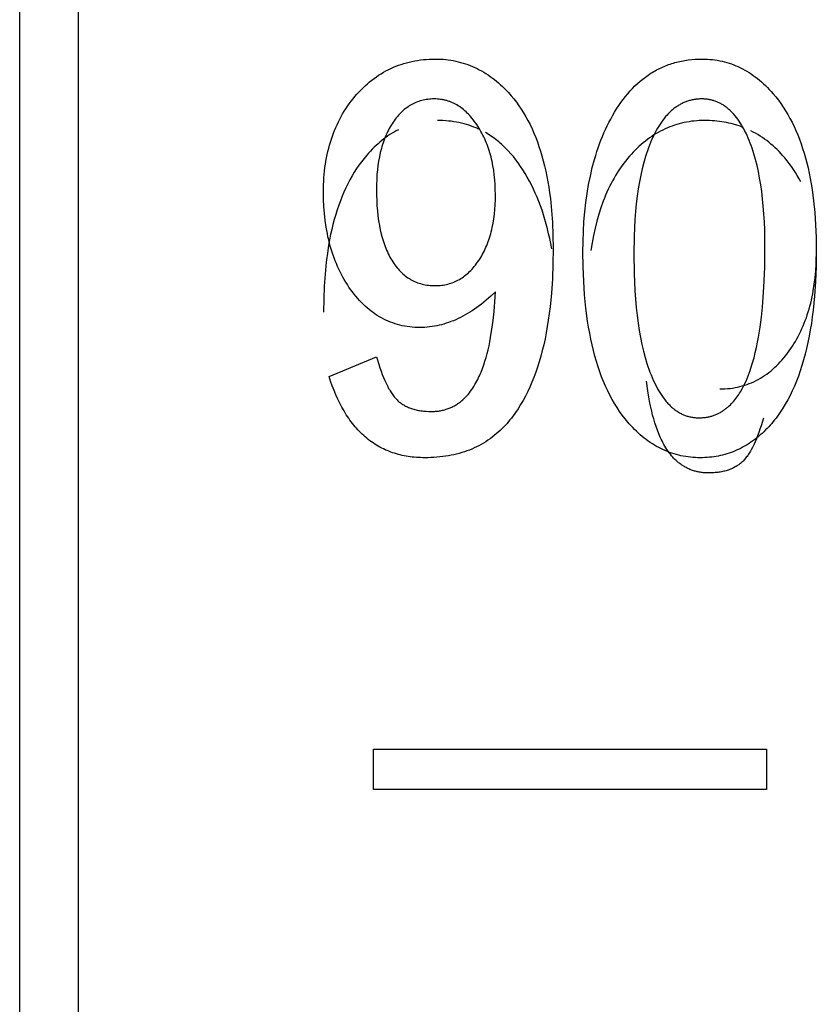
# Model space of a CAD drawing. Header units: millimetres. Extents: x -2637 to -1637, y 678 to 1678.
# Tile 230 of 256: x -2124.02 to -2119.96, y 1427.46 to 1432.47. Entities that reach past the tile are written whole.
import ezdxf

# ---------------------------------------------------------------- set-up
doc = ezdxf.new("R2010")
doc.units = ezdxf.units.MM
doc.layers.add('Make2D$B.SHOW mini', color=7, linetype='Continuous', true_color=0x000000)

msp = doc.modelspace()

# ---------------------------------------------------------------- linework, layer by layer
at = {"layer": 'Make2D$B.SHOW mini', "color": 18, "lineweight": -3, "true_color": 0x000000}
for points in [[(-2124.0173, 1410.5463), (-2124.0173, 1461.1519)], [(-2123.7173, 1401.1564), (-2123.7173, 1461.0548)], [(-2122.311, 1432.082), (-2122.301, 1432.0936), (-2122.2907, 1432.1049), (-2122.2803, 1432.1159), (-2122.2696, 1432.1264), (-2122.2589, 1432.1366), (-2122.2479, 1432.1465), (-2122.2368, 1432.156), (-2122.2254, 1432.1651), (-2122.214, 1432.1738), (-2122.2023, 1432.1822), (-2122.1905, 1432.1902), (-2122.1785, 1432.1978), (-2122.1663, 1432.2051), (-2122.1539, 1432.212), (-2122.1414, 1432.2185), (-2122.1287, 1432.2247), (-2122.1158, 1432.2305), (-2122.1028, 1432.2359), (-2122.0896, 1432.241), (-2122.0762, 1432.2456), (-2122.0627, 1432.25), (-2122.0489, 1432.2539), (-2122.035, 1432.2575), (-2122.021, 1432.2606), (-2122.0067, 1432.2635), (-2121.9924, 1432.2659), (-2121.9778, 1432.268), (-2121.9631, 1432.2697), (-2121.9481, 1432.271), (-2121.9331, 1432.2719), (-2121.9178, 1432.2725), (-2121.9024, 1432.2727)], [(-2121.9024, 1432.2727), (-2121.889, 1432.2725), (-2121.8757, 1432.272), (-2121.8626, 1432.2712), (-2121.8495, 1432.27), (-2121.8365, 1432.2685), (-2121.8237, 1432.2666), (-2121.811, 1432.2645), (-2121.7984, 1432.2619), (-2121.7859, 1432.2591), (-2121.7735, 1432.2559), (-2121.7612, 1432.2524), (-2121.749, 1432.2485), (-2121.737, 1432.2444), (-2121.7251, 1432.2398), (-2121.7132, 1432.235), (-2121.7015, 1432.2298), (-2121.6899, 1432.2243), (-2121.6785, 1432.2184), (-2121.6671, 1432.2123), (-2121.6559, 1432.2058), (-2121.6447, 1432.1989), (-2121.6337, 1432.1917), (-2121.6228, 1432.1842), (-2121.6121, 1432.1764), (-2121.6014, 1432.1682), (-2121.5909, 1432.1597), (-2121.5804, 1432.1509), (-2121.5701, 1432.1418), (-2121.56, 1432.1323), (-2121.5499, 1432.1225), (-2121.5399, 1432.1123), (-2121.5301, 1432.1018)], [(-2121.0005, 1431.9842), (-2120.9902, 1432.0019), (-2120.9797, 1432.0191), (-2120.9689, 1432.0357), (-2120.9579, 1432.0517), (-2120.9466, 1432.0672), (-2120.935, 1432.0821), (-2120.9232, 1432.0964), (-2120.9112, 1432.1102), (-2120.8988, 1432.1235), (-2120.8862, 1432.1362), (-2120.8734, 1432.1483), (-2120.8603, 1432.1598), (-2120.8469, 1432.1708), (-2120.8402, 1432.1761), (-2120.8333, 1432.1812), (-2120.8264, 1432.1862), (-2120.8194, 1432.1911), (-2120.8124, 1432.1958), (-2120.8053, 1432.2004), (-2120.7981, 1432.2048), (-2120.7909, 1432.2091), (-2120.7836, 1432.2133), (-2120.7762, 1432.2173), (-2120.7688, 1432.2212), (-2120.7613, 1432.2249), (-2120.7537, 1432.2285), (-2120.7461, 1432.232), (-2120.7384, 1432.2353), (-2120.7306, 1432.2385), (-2120.7228, 1432.2415), (-2120.7149, 1432.2444), (-2120.7069, 1432.2472), (-2120.6989, 1432.2498), (-2120.6908, 1432.2523), (-2120.6826, 1432.2546), (-2120.6744, 1432.2568), (-2120.6661, 1432.2588), (-2120.6577, 1432.2607), (-2120.6493, 1432.2625), (-2120.6322, 1432.2656), (-2120.6149, 1432.2682), (-2120.5973, 1432.2701), (-2120.5795, 1432.2715), (-2120.5613, 1432.2724), (-2120.5429, 1432.2727)], [(-2120.5429, 1432.2727), (-2120.53, 1432.2725), (-2120.5172, 1432.272), (-2120.5046, 1432.2711), (-2120.492, 1432.2699), (-2120.4796, 1432.2684), (-2120.4672, 1432.2665), (-2120.455, 1432.2642), (-2120.4429, 1432.2617), (-2120.4308, 1432.2587), (-2120.4189, 1432.2554), (-2120.4071, 1432.2518), (-2120.3954, 1432.2479), (-2120.3838, 1432.2435), (-2120.3723, 1432.2389), (-2120.361, 1432.2339), (-2120.3497, 1432.2285), (-2120.3385, 1432.2228), (-2120.3274, 1432.2168), (-2120.3165, 1432.2104), (-2120.3056, 1432.2037), (-2120.2949, 1432.1966), (-2120.2842, 1432.1892), (-2120.2737, 1432.1814), (-2120.2632, 1432.1733), (-2120.2528, 1432.1648), (-2120.2426, 1432.156), (-2120.2324, 1432.1469), (-2120.2224, 1432.1373), (-2120.2124, 1432.1275), (-2120.2026, 1432.1173), (-2120.1928, 1432.1068), (-2120.1832, 1432.0959)], [(-2122.4712, 1431.5963), (-2122.4705, 1431.6327), (-2122.4698, 1431.6506), (-2122.4687, 1431.6683), (-2122.4673, 1431.6858), (-2122.4656, 1431.7031), (-2122.4636, 1431.7202), (-2122.4612, 1431.7371), (-2122.4586, 1431.7538), (-2122.4556, 1431.7703), (-2122.4524, 1431.7866), (-2122.4488, 1431.8027), (-2122.4449, 1431.8186), (-2122.4407, 1431.8342), (-2122.4362, 1431.8497), (-2122.4313, 1431.865), (-2122.4262, 1431.8801), (-2122.4207, 1431.895), (-2122.415, 1431.9097), (-2122.4089, 1431.9242), (-2122.4025, 1431.9384), (-2122.3957, 1431.9525), (-2122.3887, 1431.9664), (-2122.3813, 1431.9801), (-2122.3737, 1431.9935), (-2122.3657, 1432.0068), (-2122.3574, 1432.0198), (-2122.3487, 1432.0327), (-2122.3398, 1432.0453), (-2122.3305, 1432.0577), (-2122.3209, 1432.07), (-2122.311, 1432.082)], [(-2121.5301, 1432.1018), (-2121.5161, 1432.0861), (-2121.5026, 1432.0697), (-2121.4894, 1432.0528), (-2121.4768, 1432.0352), (-2121.4646, 1432.0171), (-2121.4528, 1431.9984), (-2121.4414, 1431.9792), (-2121.4306, 1431.9593), (-2121.4201, 1431.9389), (-2121.4101, 1431.9179), (-2121.4006, 1431.8963), (-2121.3914, 1431.8741), (-2121.3828, 1431.8514), (-2121.3746, 1431.828), (-2121.3668, 1431.8041), (-2121.3595, 1431.7796), (-2121.3526, 1431.7546), (-2121.3461, 1431.7289), (-2121.3401, 1431.7027), (-2121.3346, 1431.6759), (-2121.3295, 1431.6485), (-2121.3248, 1431.6205), (-2121.3206, 1431.592), (-2121.3168, 1431.5629), (-2121.3106, 1431.5029), (-2121.3061, 1431.4406), (-2121.3035, 1431.3761), (-2121.3026, 1431.3092)], [(-2120.1832, 1432.0959), (-2120.1697, 1432.0797), (-2120.1565, 1432.063), (-2120.1439, 1432.0458), (-2120.1316, 1432.0279), (-2120.1198, 1432.0095), (-2120.1084, 1431.9906), (-2120.0975, 1431.971), (-2120.087, 1431.9509), (-2120.0769, 1431.9302), (-2120.0672, 1431.909), (-2120.058, 1431.8872), (-2120.0492, 1431.8648), (-2120.0408, 1431.8419), (-2120.0329, 1431.8183), (-2120.0253, 1431.7943), (-2120.0183, 1431.7696), (-2120.0116, 1431.7444), (-2120.0054, 1431.7186), (-2119.9996, 1431.6922), (-2119.9942, 1431.6653), (-2119.9893, 1431.6378), (-2119.9848, 1431.6098), (-2119.9771, 1431.5519), (-2119.9711, 1431.4919), (-2119.9668, 1431.4295), (-2119.9642, 1431.3649), (-2119.9634, 1431.298)], [(-2121.9079, 1432.0697), (-2121.9162, 1432.0696), (-2121.9244, 1432.0692), (-2121.9325, 1432.0686), (-2121.9405, 1432.0677), (-2121.9484, 1432.0666), (-2121.9561, 1432.0653), (-2121.9638, 1432.0637), (-2121.9714, 1432.0618), (-2121.9788, 1432.0597), (-2121.9862, 1432.0574), (-2121.9934, 1432.0548), (-2122.0005, 1432.052), (-2122.0076, 1432.0489), (-2122.0145, 1432.0456), (-2122.0213, 1432.042), (-2122.028, 1432.0382), (-2122.0346, 1432.0341), (-2122.0412, 1432.0298), (-2122.0476, 1432.0253), (-2122.0539, 1432.0205), (-2122.0601, 1432.0154), (-2122.0662, 1432.0101), (-2122.0722, 1432.0046), (-2122.0781, 1431.9988), (-2122.0839, 1431.9928), (-2122.0896, 1431.9865), (-2122.0952, 1431.98), (-2122.1007, 1431.9732), (-2122.1061, 1431.9662), (-2122.1115, 1431.9589), (-2122.1167, 1431.9514), (-2122.1218, 1431.9437)], [(-2121.6858, 1431.9311), (-2121.6914, 1431.9396), (-2121.6971, 1431.9478), (-2121.7029, 1431.9558), (-2121.7088, 1431.9636), (-2121.7147, 1431.971), (-2121.7207, 1431.9782), (-2121.7269, 1431.9851), (-2121.733, 1431.9917), (-2121.7393, 1431.9981), (-2121.7457, 1432.0042), (-2121.7521, 1432.01), (-2121.7587, 1432.0155), (-2121.7653, 1432.0208), (-2121.772, 1432.0258), (-2121.7788, 1432.0306), (-2121.7856, 1432.035), (-2121.7926, 1432.0392), (-2121.7997, 1432.0432), (-2121.8032, 1432.045), (-2121.8068, 1432.0468), (-2121.8104, 1432.0485), (-2121.814, 1432.0502), (-2121.8177, 1432.0518), (-2121.8213, 1432.0533), (-2121.825, 1432.0548), (-2121.8287, 1432.0561), (-2121.8325, 1432.0575), (-2121.8362, 1432.0587), (-2121.84, 1432.0599), (-2121.8438, 1432.061), (-2121.8477, 1432.0621), (-2121.8515, 1432.063), (-2121.8554, 1432.064), (-2121.8593, 1432.0648), (-2121.8632, 1432.0656), (-2121.8671, 1432.0663), (-2121.8711, 1432.0669), (-2121.8751, 1432.0675), (-2121.8831, 1432.0685), (-2121.8913, 1432.0691), (-2121.8995, 1432.0695), (-2121.9079, 1432.0697)], [(-2120.5456, 1432.0697), (-2120.5508, 1432.0696), (-2120.5558, 1432.0695), (-2120.5609, 1432.0692), (-2120.5659, 1432.0689), (-2120.5709, 1432.0684), (-2120.5758, 1432.0678), (-2120.5807, 1432.0672), (-2120.5856, 1432.0664), (-2120.5905, 1432.0655), (-2120.5953, 1432.0646), (-2120.6, 1432.0635), (-2120.6048, 1432.0623), (-2120.6095, 1432.061), (-2120.6141, 1432.0596), (-2120.6187, 1432.0582), (-2120.6233, 1432.0566), (-2120.6279, 1432.0549), (-2120.6324, 1432.0531), (-2120.6369, 1432.0512), (-2120.6413, 1432.0492), (-2120.6457, 1432.0471), (-2120.6501, 1432.0449), (-2120.6544, 1432.0426), (-2120.6587, 1432.0402), (-2120.663, 1432.0377), (-2120.6672, 1432.0351), (-2120.6714, 1432.0324), (-2120.6756, 1432.0296), (-2120.6797, 1432.0267), (-2120.6838, 1432.0237), (-2120.6879, 1432.0206), (-2120.6919, 1432.0174), (-2120.6959, 1432.014), (-2120.6998, 1432.0106), (-2120.7037, 1432.0071), (-2120.7076, 1432.0035), (-2120.7114, 1431.9998), (-2120.7152, 1431.9959), (-2120.719, 1431.992), (-2120.7227, 1431.988), (-2120.7301, 1431.9796), (-2120.7373, 1431.9709), (-2120.7444, 1431.9617), (-2120.7513, 1431.9521), (-2120.7581, 1431.9422), (-2120.7647, 1431.9318), (-2120.7712, 1431.921), (-2120.7776, 1431.9098), (-2120.7838, 1431.8982), (-2120.7898, 1431.8862), (-2120.7958, 1431.8738), (-2120.8016, 1431.861)], [(-2120.31, 1431.8708), (-2120.3154, 1431.883), (-2120.3209, 1431.8948), (-2120.3266, 1431.9062), (-2120.3324, 1431.9172), (-2120.3383, 1431.9278), (-2120.3443, 1431.9381), (-2120.3505, 1431.948), (-2120.3567, 1431.9574), (-2120.3631, 1431.9666), (-2120.3697, 1431.9753), (-2120.3763, 1431.9836), (-2120.3831, 1431.9916), (-2120.3901, 1431.9992), (-2120.3936, 1432.0028), (-2120.3971, 1432.0064), (-2120.4007, 1432.0098), (-2120.4043, 1432.0132), (-2120.4079, 1432.0165), (-2120.4116, 1432.0196), (-2120.4153, 1432.0227), (-2120.419, 1432.0257), (-2120.4228, 1432.0285), (-2120.4266, 1432.0313), (-2120.4304, 1432.034), (-2120.4342, 1432.0366), (-2120.4381, 1432.0391), (-2120.442, 1432.0415), (-2120.446, 1432.0438), (-2120.45, 1432.046), (-2120.454, 1432.0481), (-2120.458, 1432.0501), (-2120.4621, 1432.052), (-2120.4662, 1432.0538), (-2120.4704, 1432.0555), (-2120.4745, 1432.0571), (-2120.4787, 1432.0586), (-2120.483, 1432.0601), (-2120.4873, 1432.0614), (-2120.4916, 1432.0626), (-2120.4959, 1432.0637), (-2120.5002, 1432.0648), (-2120.5046, 1432.0657), (-2120.5091, 1432.0665), (-2120.5135, 1432.0673), (-2120.518, 1432.0679), (-2120.5225, 1432.0685), (-2120.5271, 1432.0689), (-2120.5317, 1432.0692), (-2120.5363, 1432.0695), (-2120.541, 1432.0696), (-2120.5456, 1432.0697)], [(-2121.1509, 1431.2924), (-2121.1503, 1431.3448), (-2121.1486, 1431.3961), (-2121.1456, 1431.4461), (-2121.1415, 1431.4949), (-2121.1362, 1431.5424), (-2121.1298, 1431.5888), (-2121.1221, 1431.6339), (-2121.1133, 1431.6777), (-2121.1033, 1431.7204), (-2121.0922, 1431.7618), (-2121.0862, 1431.782), (-2121.0798, 1431.802), (-2121.0732, 1431.8216), (-2121.0663, 1431.8409), (-2121.0591, 1431.8599), (-2121.0516, 1431.8786), (-2121.0439, 1431.897), (-2121.0358, 1431.9151), (-2121.0274, 1431.9328), (-2121.0187, 1431.9503), (-2121.0098, 1431.9674), (-2121.0005, 1431.9842)], [(-2122.1218, 1431.9437), (-2122.1268, 1431.9357), (-2122.1316, 1431.9276), (-2122.1363, 1431.9193), (-2122.1408, 1431.9108), (-2122.1451, 1431.9022), (-2122.1493, 1431.8935), (-2122.1533, 1431.8845), (-2122.1571, 1431.8754), (-2122.1608, 1431.8662), (-2122.1643, 1431.8568), (-2122.1677, 1431.8472), (-2122.1709, 1431.8375), (-2122.1739, 1431.8276), (-2122.1768, 1431.8175), (-2122.1795, 1431.8073), (-2122.1821, 1431.797), (-2122.1867, 1431.7758), (-2122.1907, 1431.754), (-2122.1941, 1431.7316), (-2122.1968, 1431.7085), (-2122.199, 1431.6849), (-2122.2005, 1431.6606), (-2122.2014, 1431.6358), (-2122.2017, 1431.6103)], [(-2121.6826, 1431.9168), (-2121.6945, 1431.922), (-2121.7065, 1431.9269), (-2121.7187, 1431.9315), (-2121.731, 1431.9357), (-2121.7435, 1431.9396), (-2121.7562, 1431.9432), (-2121.769, 1431.9464), (-2121.782, 1431.9493), (-2121.7951, 1431.9518), (-2121.8084, 1431.954), (-2121.8219, 1431.9559), (-2121.8355, 1431.9574), (-2121.8493, 1431.9586), (-2121.8632, 1431.9594), (-2121.8773, 1431.96), (-2121.8916, 1431.9601)], [(-2121.5964, 1431.5823), (-2121.5968, 1431.6083), (-2121.5978, 1431.6337), (-2121.5996, 1431.6586), (-2121.602, 1431.6829), (-2121.6051, 1431.7067), (-2121.609, 1431.7299), (-2121.6135, 1431.7525), (-2121.616, 1431.7636), (-2121.6188, 1431.7746), (-2121.6216, 1431.7854), (-2121.6247, 1431.7961), (-2121.6279, 1431.8066), (-2121.6313, 1431.817), (-2121.6349, 1431.8273), (-2121.6387, 1431.8374), (-2121.6426, 1431.8474), (-2121.6467, 1431.8573), (-2121.651, 1431.867), (-2121.6554, 1431.8766), (-2121.66, 1431.886), (-2121.6648, 1431.8953), (-2121.6698, 1431.9044), (-2121.675, 1431.9135), (-2121.6803, 1431.9223), (-2121.6858, 1431.9311)], [(-2120.5321, 1431.9601), (-2120.5455, 1431.96), (-2120.5588, 1431.9595), (-2120.572, 1431.9586), (-2120.585, 1431.9574), (-2120.598, 1431.9559), (-2120.6108, 1431.9541), (-2120.6236, 1431.9519), (-2120.6362, 1431.9494), (-2120.6487, 1431.9465), (-2120.6611, 1431.9433), (-2120.6733, 1431.9398), (-2120.6855, 1431.936), (-2120.6975, 1431.9318), (-2120.7095, 1431.9273), (-2120.7213, 1431.9224), (-2120.733, 1431.9172), (-2120.7446, 1431.9117), (-2120.7561, 1431.9059), (-2120.7674, 1431.8997), (-2120.7787, 1431.8932), (-2120.7898, 1431.8863), (-2120.8008, 1431.8792), (-2120.8117, 1431.8716), (-2120.8225, 1431.8638), (-2120.8331, 1431.8556), (-2120.8437, 1431.8471), (-2120.8541, 1431.8383), (-2120.8644, 1431.8292), (-2120.8746, 1431.8197), (-2120.8846, 1431.8098), (-2120.8946, 1431.7997), (-2120.9044, 1431.7892)], [(-2120.3399, 1431.9265), (-2120.351, 1431.9306), (-2120.3623, 1431.9344), (-2120.3736, 1431.9379), (-2120.3851, 1431.9412), (-2120.3967, 1431.9442), (-2120.4084, 1431.947), (-2120.4203, 1431.9495), (-2120.4322, 1431.9517), (-2120.4443, 1431.9537), (-2120.4565, 1431.9554), (-2120.4688, 1431.9568), (-2120.4812, 1431.958), (-2120.4938, 1431.9589), (-2120.5064, 1431.9596), (-2120.5192, 1431.96), (-2120.5321, 1431.9601)], [(-2122.0903, 1431.9132), (-2122.1011, 1431.9075), (-2122.1118, 1431.9015), (-2122.1224, 1431.8952), (-2122.1329, 1431.8885), (-2122.1433, 1431.8816), (-2122.1536, 1431.8742), (-2122.1638, 1431.8666), (-2122.1739, 1431.8587), (-2122.1839, 1431.8504), (-2122.1938, 1431.8418), (-2122.2036, 1431.8328), (-2122.2134, 1431.8236), (-2122.223, 1431.814), (-2122.2325, 1431.8041), (-2122.242, 1431.7938), (-2122.2513, 1431.7833)], [(-2121.434, 1431.6716), (-2121.4451, 1431.6906), (-2121.4564, 1431.709), (-2121.4681, 1431.7268), (-2121.4801, 1431.7439), (-2121.4923, 1431.7603), (-2121.5049, 1431.7761), (-2121.5177, 1431.7913), (-2121.5309, 1431.8058), (-2121.5443, 1431.8197), (-2121.5512, 1431.8263), (-2121.5581, 1431.8329), (-2121.5651, 1431.8392), (-2121.5721, 1431.8454), (-2121.5793, 1431.8515), (-2121.5865, 1431.8573), (-2121.5938, 1431.863), (-2121.6012, 1431.8686), (-2121.6086, 1431.874), (-2121.6161, 1431.8792), (-2121.6237, 1431.8843), (-2121.6314, 1431.8892), (-2121.6391, 1431.8939), (-2121.6469, 1431.8985)], [(-2120.1235, 1431.7694), (-2120.1331, 1431.7805), (-2120.1429, 1431.7913), (-2120.1528, 1431.8017), (-2120.1629, 1431.8119), (-2120.1731, 1431.8216), (-2120.1835, 1431.8311), (-2120.194, 1431.8402), (-2120.2048, 1431.849), (-2120.2156, 1431.8575), (-2120.2267, 1431.8657), (-2120.2379, 1431.8735), (-2120.2492, 1431.8809), (-2120.2607, 1431.8881), (-2120.2724, 1431.8949), (-2120.2842, 1431.9013), (-2120.2961, 1431.9075)], [(-2120.8016, 1431.861), (-2120.8072, 1431.8479), (-2120.8126, 1431.8344), (-2120.8179, 1431.8206), (-2120.823, 1431.8065), (-2120.8278, 1431.792), (-2120.8326, 1431.7773), (-2120.8414, 1431.7468), (-2120.8496, 1431.715), (-2120.857, 1431.6819), (-2120.8638, 1431.6476), (-2120.8698, 1431.6119), (-2120.8751, 1431.575), (-2120.8796, 1431.5367), (-2120.8835, 1431.4972), (-2120.8867, 1431.4563), (-2120.8891, 1431.4141), (-2120.8909, 1431.3707), (-2120.8923, 1431.2798)], [(-2120.2247, 1431.3162), (-2120.226, 1431.403), (-2120.2277, 1431.4445), (-2120.23, 1431.4848), (-2120.233, 1431.5238), (-2120.2367, 1431.5616), (-2120.241, 1431.5982), (-2120.246, 1431.6335), (-2120.2517, 1431.6675), (-2120.258, 1431.7003), (-2120.265, 1431.7318), (-2120.2727, 1431.7621), (-2120.281, 1431.7912), (-2120.29, 1431.819), (-2120.2948, 1431.8324), (-2120.2997, 1431.8455), (-2120.3048, 1431.8583), (-2120.31, 1431.8708)], [(-2122.2513, 1431.7833), (-2122.2649, 1431.7671), (-2122.278, 1431.7504), (-2122.2907, 1431.7332), (-2122.3029, 1431.7153), (-2122.3147, 1431.6969), (-2122.3261, 1431.6779), (-2122.3371, 1431.6584), (-2122.3476, 1431.6383), (-2122.3577, 1431.6176), (-2122.3673, 1431.5963), (-2122.3766, 1431.5745), (-2122.3854, 1431.5521), (-2122.3937, 1431.5292), (-2122.4017, 1431.5057), (-2122.4092, 1431.4816), (-2122.4163, 1431.4569), (-2122.4229, 1431.4317), (-2122.4291, 1431.4059), (-2122.4349, 1431.3795), (-2122.4403, 1431.3526), (-2122.4452, 1431.3251), (-2122.4497, 1431.2971), (-2122.4574, 1431.2392), (-2122.4634, 1431.1791), (-2122.4677, 1431.1168), (-2122.4703, 1431.0522), (-2122.4712, 1430.9853)], [(-2120.9044, 1431.7892), (-2120.9142, 1431.7783), (-2120.9238, 1431.7671), (-2120.9332, 1431.7555), (-2120.9424, 1431.7438), (-2120.9513, 1431.7317), (-2120.96, 1431.7193), (-2120.9686, 1431.7067), (-2120.9769, 1431.6937), (-2120.9849, 1431.6805), (-2120.9928, 1431.667), (-2121.0004, 1431.6533), (-2121.0079, 1431.6392), (-2121.0151, 1431.6249), (-2121.0221, 1431.6102), (-2121.0289, 1431.5953), (-2121.0354, 1431.5802), (-2121.0418, 1431.5647), (-2121.0479, 1431.5489), (-2121.0596, 1431.5166), (-2121.0703, 1431.4831), (-2121.0802, 1431.4485), (-2121.0892, 1431.4128), (-2121.0974, 1431.3759), (-2121.1047, 1431.3379), (-2121.1111, 1431.2988)], [(-2120.0428, 1431.6477), (-2120.0513, 1431.664), (-2120.0603, 1431.6799), (-2120.0697, 1431.6955), (-2120.0796, 1431.7108), (-2120.0899, 1431.7259), (-2120.1007, 1431.7407), (-2120.1118, 1431.7552), (-2120.1235, 1431.7694)], [(-2121.31, 1431.3079), (-2121.3148, 1431.3338), (-2121.3199, 1431.3592), (-2121.3255, 1431.3842), (-2121.3315, 1431.4088), (-2121.3378, 1431.433), (-2121.3446, 1431.4568), (-2121.3517, 1431.4802), (-2121.3593, 1431.5031), (-2121.3672, 1431.5257), (-2121.3756, 1431.5478), (-2121.3843, 1431.5694), (-2121.3935, 1431.5907), (-2121.403, 1431.6116), (-2121.4129, 1431.632), (-2121.4233, 1431.652), (-2121.434, 1431.6716)], [(-2122.333, 1431.1005), (-2122.3415, 1431.1127), (-2122.3498, 1431.1251), (-2122.3577, 1431.1377), (-2122.3654, 1431.1505), (-2122.3728, 1431.1636), (-2122.38, 1431.1768), (-2122.3869, 1431.1903), (-2122.3935, 1431.204), (-2122.3998, 1431.2179), (-2122.4059, 1431.232), (-2122.4117, 1431.2463), (-2122.4172, 1431.2608), (-2122.4225, 1431.2756), (-2122.4275, 1431.2905), (-2122.4322, 1431.3057), (-2122.4366, 1431.3211), (-2122.4408, 1431.3367), (-2122.4447, 1431.3525), (-2122.4484, 1431.3685), (-2122.4517, 1431.3848), (-2122.4548, 1431.4012), (-2122.4577, 1431.4179), (-2122.4625, 1431.4519), (-2122.4663, 1431.4867), (-2122.469, 1431.5224), (-2122.4706, 1431.559), (-2122.4712, 1431.5963)], [(-2122.2017, 1431.6103), (-2122.2014, 1431.5816), (-2122.2005, 1431.5537), (-2122.199, 1431.5266), (-2122.1969, 1431.5003), (-2122.1941, 1431.4748), (-2122.1908, 1431.4502), (-2122.1868, 1431.4264), (-2122.1823, 1431.4034), (-2122.1771, 1431.3812), (-2122.1743, 1431.3704), (-2122.1713, 1431.3598), (-2122.1682, 1431.3494), (-2122.1649, 1431.3393), (-2122.1614, 1431.3293), (-2122.1578, 1431.3195), (-2122.1541, 1431.31), (-2122.1502, 1431.3006), (-2122.1461, 1431.2915), (-2122.1419, 1431.2825), (-2122.1375, 1431.2738), (-2122.133, 1431.2652), (-2122.1283, 1431.2569), (-2122.1235, 1431.2488)], [(-2121.6814, 1431.2473), (-2121.6762, 1431.2553), (-2121.6711, 1431.2635), (-2121.6662, 1431.2718), (-2121.6615, 1431.2802), (-2121.657, 1431.2889), (-2121.6526, 1431.2977), (-2121.6483, 1431.3066), (-2121.6443, 1431.3157), (-2121.6404, 1431.325), (-2121.6366, 1431.3344), (-2121.6331, 1431.344), (-2121.6297, 1431.3538), (-2121.6264, 1431.3637), (-2121.6233, 1431.3738), (-2121.6204, 1431.384), (-2121.6177, 1431.3944), (-2121.6151, 1431.405), (-2121.6127, 1431.4157), (-2121.6084, 1431.4376), (-2121.6047, 1431.4602), (-2121.6017, 1431.4833), (-2121.5994, 1431.5071), (-2121.5977, 1431.5316), (-2121.5967, 1431.5566), (-2121.5964, 1431.5823)], [(-2121.3026, 1431.3092), (-2121.3036, 1431.2303), (-2121.3065, 1431.1544), (-2121.3114, 1431.0814), (-2121.3183, 1431.0114), (-2121.3271, 1430.9443), (-2121.3323, 1430.9119), (-2121.3379, 1430.8802), (-2121.344, 1430.8493), (-2121.3506, 1430.8191), (-2121.3577, 1430.7896), (-2121.3653, 1430.7609), (-2121.3734, 1430.733), (-2121.382, 1430.7057), (-2121.391, 1430.6793), (-2121.4005, 1430.6535), (-2121.4106, 1430.6285), (-2121.4211, 1430.6043), (-2121.4321, 1430.5808), (-2121.4435, 1430.558), (-2121.4555, 1430.536), (-2121.4679, 1430.5147), (-2121.4809, 1430.4941), (-2121.4943, 1430.4743), (-2121.5012, 1430.4647), (-2121.5082, 1430.4553), (-2121.5153, 1430.4461), (-2121.5225, 1430.437), (-2121.5299, 1430.4281), (-2121.5374, 1430.4194), (-2121.545, 1430.4109), (-2121.5527, 1430.4026)], [(-2120.9073, 1430.4084), (-2120.9149, 1430.4168), (-2120.9223, 1430.4253), (-2120.9296, 1430.434), (-2120.9368, 1430.4429), (-2120.9508, 1430.4612), (-2120.9644, 1430.4802), (-2120.9775, 1430.4998), (-2120.9901, 1430.5202), (-2121.0022, 1430.5412), (-2121.0139, 1430.5629), (-2121.025, 1430.5854), (-2121.0358, 1430.6085), (-2121.046, 1430.6323), (-2121.0557, 1430.6568), (-2121.065, 1430.6819), (-2121.0738, 1430.7078), (-2121.0821, 1430.7344), (-2121.09, 1430.7617), (-2121.0974, 1430.7896), (-2121.1043, 1430.8183), (-2121.1107, 1430.8476), (-2121.1166, 1430.8777), (-2121.1221, 1430.9084), (-2121.1271, 1430.9398), (-2121.1357, 1431.0048), (-2121.1423, 1431.0725), (-2121.1471, 1431.143), (-2121.15, 1431.2163), (-2121.1509, 1431.2924)], [(-2120.8923, 1431.2798), (-2120.8909, 1431.1842), (-2120.8869, 1431.0941), (-2120.8839, 1431.051), (-2120.8802, 1431.0093), (-2120.8758, 1430.9689), (-2120.8707, 1430.9299), (-2120.8649, 1430.8922), (-2120.8584, 1430.8559), (-2120.8512, 1430.8209), (-2120.8433, 1430.7873), (-2120.8347, 1430.755), (-2120.8254, 1430.724), (-2120.8205, 1430.709), (-2120.8153, 1430.6944), (-2120.8101, 1430.6801), (-2120.8046, 1430.6661)], [(-2120.5605, 1430.4478), (-2120.5556, 1430.4478), (-2120.5507, 1430.448), (-2120.5458, 1430.4482), (-2120.541, 1430.4485), (-2120.5362, 1430.449), (-2120.5315, 1430.4495), (-2120.5269, 1430.4501), (-2120.5223, 1430.4508), (-2120.5177, 1430.4516), (-2120.5132, 1430.4524), (-2120.5087, 1430.4534), (-2120.5043, 1430.4545), (-2120.4999, 1430.4556), (-2120.4956, 1430.4568), (-2120.4914, 1430.4581), (-2120.4871, 1430.4595), (-2120.483, 1430.4609), (-2120.4789, 1430.4625), (-2120.4748, 1430.4641), (-2120.4708, 1430.4658), (-2120.4668, 1430.4676), (-2120.4629, 1430.4694), (-2120.459, 1430.4713), (-2120.4552, 1430.4733), (-2120.4514, 1430.4754), (-2120.4477, 1430.4775), (-2120.444, 1430.4797), (-2120.4404, 1430.482), (-2120.4368, 1430.4844), (-2120.4333, 1430.4868), (-2120.4298, 1430.4893), (-2120.4264, 1430.4918), (-2120.423, 1430.4944), (-2120.4197, 1430.4971), (-2120.4164, 1430.4998), (-2120.4131, 1430.5026), (-2120.4068, 1430.5083), (-2120.4007, 1430.5143), (-2120.3947, 1430.5204), (-2120.389, 1430.5267), (-2120.3834, 1430.5331), (-2120.378, 1430.5396), (-2120.3728, 1430.5463), (-2120.3678, 1430.553), (-2120.3629, 1430.5599), (-2120.3583, 1430.5667), (-2120.3538, 1430.5736), (-2120.3495, 1430.5805), (-2120.3414, 1430.5943), (-2120.3339, 1430.6079), (-2120.3271, 1430.6214), (-2120.3209, 1430.6348), (-2120.3151, 1430.6481), (-2120.3098, 1430.6613), (-2120.3049, 1430.6744), (-2120.3003, 1430.6876), (-2120.2959, 1430.7007), (-2120.2878, 1430.7271), (-2120.2804, 1430.7536), (-2120.2737, 1430.78), (-2120.2677, 1430.8062), (-2120.2623, 1430.8322), (-2120.2575, 1430.858), (-2120.2494, 1430.9091), (-2120.2428, 1430.96), (-2120.2375, 1431.0108), (-2120.2332, 1431.0616), (-2120.23, 1431.1123), (-2120.226, 1431.2139), (-2120.2247, 1431.3162)], [(-2119.9634, 1431.298), (-2119.9644, 1431.2176), (-2119.9674, 1431.1403), (-2119.9725, 1431.0662), (-2119.9796, 1430.9952), (-2119.9839, 1430.9608), (-2119.9887, 1430.9272), (-2119.994, 1430.8945), (-2119.9998, 1430.8624), (-2120.0062, 1430.8312), (-2120.013, 1430.8008), (-2120.0203, 1430.7711), (-2120.0282, 1430.7422), (-2120.0365, 1430.7141), (-2120.0453, 1430.6868), (-2120.0547, 1430.6602), (-2120.0645, 1430.6344), (-2120.0749, 1430.6094), (-2120.0857, 1430.5852), (-2120.0971, 1430.5618), (-2120.1089, 1430.5391), (-2120.1213, 1430.5172), (-2120.1341, 1430.4961), (-2120.1474, 1430.4758), (-2120.1543, 1430.4659), (-2120.1613, 1430.4562), (-2120.1684, 1430.4467), (-2120.1756, 1430.4375), (-2120.183, 1430.4284), (-2120.1905, 1430.4195), (-2120.1981, 1430.4108), (-2120.2058, 1430.4022), (-2120.2137, 1430.3939), (-2120.2217, 1430.3858)], [(-2122.1235, 1431.2488), (-2122.1184, 1431.2408), (-2122.1133, 1431.233), (-2122.108, 1431.2256), (-2122.1026, 1431.2184), (-2122.0971, 1431.2114), (-2122.0915, 1431.2047), (-2122.0857, 1431.1983), (-2122.0798, 1431.1921), (-2122.0739, 1431.1862), (-2122.0678, 1431.1805), (-2122.0615, 1431.1751), (-2122.0552, 1431.17), (-2122.0487, 1431.1651), (-2122.0421, 1431.1604), (-2122.0354, 1431.1561), (-2122.032, 1431.154), (-2122.0286, 1431.1519), (-2122.0251, 1431.15), (-2122.0216, 1431.1481), (-2122.0181, 1431.1462), (-2122.0145, 1431.1444), (-2122.011, 1431.1427), (-2122.0073, 1431.1411), (-2122.0037, 1431.1395), (-2122, 1431.138), (-2121.9963, 1431.1365), (-2121.9926, 1431.1351), (-2121.985, 1431.1325), (-2121.9773, 1431.1301), (-2121.9695, 1431.128), (-2121.9615, 1431.1261), (-2121.9535, 1431.1245), (-2121.9453, 1431.1232), (-2121.937, 1431.1221), (-2121.9285, 1431.1212), (-2121.92, 1431.1206), (-2121.9113, 1431.1202), (-2121.9024, 1431.1201)], [(-2121.9024, 1431.1201), (-2121.8941, 1431.1202), (-2121.8859, 1431.1206), (-2121.8777, 1431.1212), (-2121.8696, 1431.1221), (-2121.8616, 1431.1232), (-2121.8538, 1431.1245), (-2121.846, 1431.1261), (-2121.8382, 1431.128), (-2121.8306, 1431.1301), (-2121.8231, 1431.1324), (-2121.8157, 1431.135), (-2121.8083, 1431.1379), (-2121.8011, 1431.141), (-2121.7939, 1431.1443), (-2121.7868, 1431.1479), (-2121.7799, 1431.1518), (-2121.773, 1431.1558), (-2121.7662, 1431.1602), (-2121.7595, 1431.1648), (-2121.7529, 1431.1696), (-2121.7464, 1431.1747), (-2121.74, 1431.1801), (-2121.7337, 1431.1857), (-2121.7275, 1431.1915), (-2121.7214, 1431.1976), (-2121.7154, 1431.2039), (-2121.7095, 1431.2105), (-2121.7037, 1431.2174), (-2121.6979, 1431.2245), (-2121.6923, 1431.2319), (-2121.6868, 1431.2395), (-2121.6814, 1431.2473)], [(-2120.1015, 1430.7878), (-2120.0932, 1430.7996), (-2120.0852, 1430.8116), (-2120.0775, 1430.8238), (-2120.07, 1430.8363), (-2120.0628, 1430.8489), (-2120.0558, 1430.8617), (-2120.0491, 1430.8747), (-2120.0426, 1430.888), (-2120.0364, 1430.9014), (-2120.0304, 1430.915), (-2120.0247, 1430.9289), (-2120.0193, 1430.9429), (-2120.0141, 1430.9571), (-2120.0091, 1430.9716), (-2120.0044, 1430.9862), (-2120, 1431.001), (-2119.9958, 1431.0161), (-2119.9919, 1431.0313), (-2119.9882, 1431.0468), (-2119.9848, 1431.0624), (-2119.9816, 1431.0782), (-2119.9787, 1431.0943), (-2119.9736, 1431.127), (-2119.9696, 1431.1605), (-2119.9665, 1431.1948), (-2119.9645, 1431.2299), (-2119.9635, 1431.2658)], [(-2121.9796, 1430.9072), (-2121.993, 1430.9074), (-2122.0062, 1430.9079), (-2122.0193, 1430.9089), (-2122.0322, 1430.9102), (-2122.045, 1430.9119), (-2122.0576, 1430.914), (-2122.0701, 1430.9164), (-2122.0824, 1430.9193), (-2122.0946, 1430.9225), (-2122.1066, 1430.926), (-2122.1185, 1430.93), (-2122.1302, 1430.9344), (-2122.1418, 1430.9391), (-2122.1532, 1430.9442), (-2122.1645, 1430.9496), (-2122.1756, 1430.9555), (-2122.1866, 1430.9617), (-2122.1974, 1430.9683), (-2122.2081, 1430.9753), (-2122.2186, 1430.9827), (-2122.229, 1430.9904), (-2122.2392, 1430.9985), (-2122.2492, 1431.007), (-2122.2592, 1431.0159), (-2122.2689, 1431.0252), (-2122.2785, 1431.0348), (-2122.288, 1431.0448), (-2122.2973, 1431.0552), (-2122.3065, 1431.0659), (-2122.3155, 1431.0771), (-2122.3243, 1431.0886), (-2122.333, 1431.1005)], [(-2121.5964, 1431.0879), (-2121.62, 1431.066), (-2121.6437, 1431.0455), (-2121.6555, 1431.0358), (-2121.6674, 1431.0265), (-2121.6793, 1431.0175), (-2121.6911, 1431.0088), (-2121.703, 1431.0005), (-2121.7149, 1430.9926), (-2121.7268, 1430.985), (-2121.7387, 1430.9778), (-2121.7507, 1430.9709), (-2121.7626, 1430.9643), (-2121.7745, 1430.9582), (-2121.7865, 1430.9523), (-2121.7985, 1430.9469), (-2121.8104, 1430.9418), (-2121.8224, 1430.937), (-2121.8344, 1430.9326), (-2121.8465, 1430.9285), (-2121.8585, 1430.9248), (-2121.8706, 1430.9215), (-2121.8826, 1430.9185), (-2121.8947, 1430.9158), (-2121.9068, 1430.9135), (-2121.9189, 1430.9116), (-2121.931, 1430.91), (-2121.9431, 1430.9088), (-2121.9553, 1430.9079), (-2121.9674, 1430.9073), (-2121.9796, 1430.9072)], [(-2121.9214, 1430.48), (-2121.9161, 1430.48), (-2121.9109, 1430.4802), (-2121.9057, 1430.4804), (-2121.9006, 1430.4807), (-2121.8954, 1430.4811), (-2121.8904, 1430.4817), (-2121.8853, 1430.4823), (-2121.8803, 1430.483), (-2121.8754, 1430.4838), (-2121.8704, 1430.4847), (-2121.8655, 1430.4858), (-2121.8606, 1430.4869), (-2121.8558, 1430.4882), (-2121.851, 1430.4895), (-2121.8462, 1430.491), (-2121.8414, 1430.4926), (-2121.8366, 1430.4943), (-2121.8319, 1430.4961), (-2121.8272, 1430.498), (-2121.8226, 1430.5001), (-2121.818, 1430.5022), (-2121.8134, 1430.5045), (-2121.8089, 1430.5068), (-2121.8044, 1430.5093), (-2121.7999, 1430.5118), (-2121.7956, 1430.5144), (-2121.7912, 1430.5171), (-2121.787, 1430.5199), (-2121.7828, 1430.5228), (-2121.7787, 1430.5258), (-2121.7746, 1430.5289), (-2121.7707, 1430.532), (-2121.7668, 1430.5352), (-2121.7629, 1430.5385), (-2121.7592, 1430.5418), (-2121.7555, 1430.5452), (-2121.7519, 1430.5487), (-2121.7484, 1430.5522), (-2121.745, 1430.5559), (-2121.7416, 1430.5595), (-2121.735, 1430.567), (-2121.7287, 1430.5748), (-2121.7226, 1430.5828), (-2121.7168, 1430.5909), (-2121.7111, 1430.5992), (-2121.7057, 1430.6077), (-2121.7005, 1430.6164), (-2121.6954, 1430.6252), (-2121.6906, 1430.634), (-2121.686, 1430.643), (-2121.6816, 1430.6521), (-2121.6773, 1430.6612), (-2121.6733, 1430.6703), (-2121.6694, 1430.6795), (-2121.6622, 1430.698), (-2121.6555, 1430.7167), (-2121.6494, 1430.7357), (-2121.6437, 1430.7549), (-2121.6384, 1430.7745), (-2121.6335, 1430.7943), (-2121.6289, 1430.8144), (-2121.6247, 1430.8348), (-2121.6208, 1430.8555), (-2121.6139, 1430.898), (-2121.608, 1430.9422), (-2121.6032, 1430.9885), (-2121.5993, 1431.0371), (-2121.5964, 1431.0879)], [(-2120.4549, 1430.5945), (-2120.4415, 1430.5947), (-2120.4283, 1430.5952), (-2120.4152, 1430.5962), (-2120.4023, 1430.5975), (-2120.3895, 1430.5992), (-2120.3769, 1430.6013), (-2120.3644, 1430.6037), (-2120.3521, 1430.6066), (-2120.3399, 1430.6098), (-2120.3279, 1430.6134), (-2120.316, 1430.6173), (-2120.3043, 1430.6217), (-2120.2927, 1430.6264), (-2120.2813, 1430.6315), (-2120.27, 1430.637), (-2120.2589, 1430.6428), (-2120.2479, 1430.649), (-2120.2371, 1430.6556), (-2120.2264, 1430.6626), (-2120.2159, 1430.67), (-2120.2056, 1430.6777), (-2120.1954, 1430.6858), (-2120.1853, 1430.6943), (-2120.1754, 1430.7032), (-2120.1656, 1430.7125), (-2120.156, 1430.7221), (-2120.1465, 1430.7321), (-2120.1372, 1430.7425), (-2120.1281, 1430.7532), (-2120.1191, 1430.7644), (-2120.1102, 1430.7759), (-2120.1015, 1430.7878)], [(-2122.4427, 1430.6579), (-2122.2017, 1430.7587)], [(-2122.2017, 1430.7587), (-2122.1903, 1430.7203), (-2122.1844, 1430.7022), (-2122.1783, 1430.6849), (-2122.1722, 1430.6684), (-2122.1659, 1430.6527), (-2122.1595, 1430.6377), (-2122.153, 1430.6235), (-2122.1463, 1430.6101), (-2122.1396, 1430.5975), (-2122.1361, 1430.5914), (-2122.1327, 1430.5856), (-2122.1292, 1430.58), (-2122.1257, 1430.5746), (-2122.1221, 1430.5694), (-2122.1185, 1430.5643), (-2122.1149, 1430.5595), (-2122.1113, 1430.5549), (-2122.1076, 1430.5505), (-2122.1039, 1430.5463), (-2122.1002, 1430.5423), (-2122.0964, 1430.5385)], [(-2121.9552, 1430.2447), (-2121.9662, 1430.2448), (-2121.9771, 1430.2451), (-2121.9878, 1430.2456), (-2121.9985, 1430.2463), (-2122.0091, 1430.2471), (-2122.0195, 1430.2482), (-2122.0299, 1430.2495), (-2122.0402, 1430.251), (-2122.0504, 1430.2526), (-2122.0605, 1430.2545), (-2122.0705, 1430.2566), (-2122.0804, 1430.2589), (-2122.0903, 1430.2614), (-2122.1, 1430.2642), (-2122.1097, 1430.2671), (-2122.1193, 1430.2703), (-2122.1288, 1430.2737), (-2122.1382, 1430.2773), (-2122.1475, 1430.2812), (-2122.1567, 1430.2852), (-2122.1659, 1430.2895), (-2122.1749, 1430.294), (-2122.1839, 1430.2987), (-2122.1927, 1430.3036), (-2122.2014, 1430.3088), (-2122.21, 1430.3141), (-2122.2185, 1430.3197), (-2122.2269, 1430.3254), (-2122.2351, 1430.3314), (-2122.2433, 1430.3376), (-2122.2512, 1430.344), (-2122.2591, 1430.3506), (-2122.2668, 1430.3574), (-2122.2744, 1430.3644), (-2122.2819, 1430.3716), (-2122.2892, 1430.3791), (-2122.2964, 1430.3867), (-2122.3034, 1430.3945), (-2122.3104, 1430.4025), (-2122.3172, 1430.4106), (-2122.3238, 1430.419), (-2122.3303, 1430.4275), (-2122.3367, 1430.4363), (-2122.343, 1430.4452), (-2122.3492, 1430.4542), (-2122.3552, 1430.4635), (-2122.3611, 1430.4729), (-2122.3668, 1430.4824), (-2122.3779, 1430.5021), (-2122.3886, 1430.5223), (-2122.3987, 1430.5433), (-2122.4084, 1430.5649), (-2122.4177, 1430.5871), (-2122.4264, 1430.61), (-2122.4348, 1430.6336), (-2122.4427, 1430.6579)], [(-2120.5131, 1430.1674), (-2120.5184, 1430.1674), (-2120.5236, 1430.1676), (-2120.5288, 1430.1678), (-2120.534, 1430.1681), (-2120.5391, 1430.1685), (-2120.5442, 1430.1691), (-2120.5492, 1430.1697), (-2120.5542, 1430.1704), (-2120.5592, 1430.1712), (-2120.5641, 1430.1721), (-2120.569, 1430.1732), (-2120.5739, 1430.1743), (-2120.5787, 1430.1756), (-2120.5836, 1430.1769), (-2120.5884, 1430.1784), (-2120.5931, 1430.18), (-2120.5979, 1430.1817), (-2120.6026, 1430.1835), (-2120.6073, 1430.1854), (-2120.612, 1430.1875), (-2120.6166, 1430.1896), (-2120.6211, 1430.1919), (-2120.6257, 1430.1942), (-2120.6302, 1430.1966), (-2120.6346, 1430.1992), (-2120.639, 1430.2018), (-2120.6433, 1430.2045), (-2120.6475, 1430.2073), (-2120.6517, 1430.2102), (-2120.6559, 1430.2132), (-2120.6599, 1430.2162), (-2120.6639, 1430.2194), (-2120.6678, 1430.2226), (-2120.6716, 1430.2258), (-2120.6753, 1430.2292), (-2120.679, 1430.2326), (-2120.6826, 1430.2361), (-2120.6861, 1430.2396), (-2120.6896, 1430.2432), (-2120.6929, 1430.2469), (-2120.6995, 1430.2544), (-2120.7058, 1430.2622), (-2120.7119, 1430.2701), (-2120.7178, 1430.2783), (-2120.7234, 1430.2866), (-2120.7288, 1430.2951), (-2120.7341, 1430.3038), (-2120.7391, 1430.3125), (-2120.7439, 1430.3214), (-2120.7485, 1430.3304), (-2120.753, 1430.3394), (-2120.7572, 1430.3485), (-2120.7612, 1430.3577), (-2120.7651, 1430.3669), (-2120.7724, 1430.3854), (-2120.779, 1430.4041), (-2120.7852, 1430.423), (-2120.7909, 1430.4423), (-2120.7962, 1430.4618), (-2120.8011, 1430.4816), (-2120.8056, 1430.5017), (-2120.8098, 1430.5221), (-2120.8137, 1430.5428), (-2120.8206, 1430.5853), (-2120.827, 1430.6337)], [(-2120.8046, 1430.6661), (-2120.799, 1430.6527), (-2120.7934, 1430.6397), (-2120.7875, 1430.6271), (-2120.7816, 1430.6149), (-2120.7755, 1430.6032), (-2120.7693, 1430.5919), (-2120.7629, 1430.5811), (-2120.7564, 1430.5706), (-2120.7498, 1430.5606), (-2120.743, 1430.551), (-2120.7362, 1430.5418), (-2120.7291, 1430.5331), (-2120.722, 1430.5248), (-2120.7183, 1430.5208), (-2120.7147, 1430.5169), (-2120.711, 1430.5131), (-2120.7073, 1430.5094), (-2120.7035, 1430.5058), (-2120.6997, 1430.5024), (-2120.6959, 1430.499), (-2120.692, 1430.4958), (-2120.6881, 1430.4926), (-2120.6842, 1430.4896), (-2120.6802, 1430.4866), (-2120.6762, 1430.4838), (-2120.6722, 1430.4811), (-2120.6681, 1430.4785), (-2120.664, 1430.476), (-2120.6599, 1430.4736), (-2120.6557, 1430.4713), (-2120.6515, 1430.4691), (-2120.6473, 1430.467), (-2120.643, 1430.4651), (-2120.6387, 1430.4632), (-2120.6344, 1430.4614), (-2120.6301, 1430.4598), (-2120.6257, 1430.4582), (-2120.6212, 1430.4568), (-2120.6168, 1430.4555), (-2120.6123, 1430.4542), (-2120.6077, 1430.4531), (-2120.6032, 1430.4521), (-2120.5985, 1430.4512), (-2120.5939, 1430.4504), (-2120.5892, 1430.4497), (-2120.5845, 1430.4491), (-2120.5798, 1430.4486), (-2120.575, 1430.4483), (-2120.5702, 1430.448), (-2120.5654, 1430.4478), (-2120.5605, 1430.4478)], [(-2122.0964, 1430.5385), (-2122.0926, 1430.5349), (-2122.0888, 1430.5314), (-2122.0848, 1430.528), (-2122.0807, 1430.5248), (-2122.0765, 1430.5216), (-2122.0722, 1430.5186), (-2122.0677, 1430.5157), (-2122.0632, 1430.5129), (-2122.0586, 1430.5102), (-2122.0538, 1430.5077), (-2122.0489, 1430.5052), (-2122.044, 1430.5029), (-2122.0389, 1430.5006), (-2122.0337, 1430.4985), (-2122.0284, 1430.4965), (-2122.023, 1430.4946), (-2122.0175, 1430.4929), (-2122.0118, 1430.4912), (-2122.0061, 1430.4897), (-2122.0002, 1430.4882), (-2121.9943, 1430.4869), (-2121.9882, 1430.4857), (-2121.982, 1430.4846), (-2121.9757, 1430.4837), (-2121.9693, 1430.4828), (-2121.9628, 1430.482), (-2121.9562, 1430.4814), (-2121.9495, 1430.4809), (-2121.9356, 1430.4802), (-2121.9214, 1430.48)], [(-2120.2328, 1430.446), (-2120.2443, 1430.4076), (-2120.2502, 1430.3896), (-2120.2562, 1430.3723), (-2120.2623, 1430.3558), (-2120.2686, 1430.34), (-2120.275, 1430.325), (-2120.2815, 1430.3109), (-2120.2882, 1430.2974), (-2120.295, 1430.2848), (-2120.2984, 1430.2788), (-2120.3019, 1430.273), (-2120.3053, 1430.2674), (-2120.3089, 1430.262), (-2120.3124, 1430.2567), (-2120.316, 1430.2517), (-2120.3196, 1430.2469), (-2120.3233, 1430.2423), (-2120.3269, 1430.2379), (-2120.3306, 1430.2337), (-2120.3344, 1430.2296), (-2120.3381, 1430.2258)], [(-2121.5527, 1430.4026), (-2121.5623, 1430.3928), (-2121.572, 1430.3834), (-2121.5819, 1430.3742), (-2121.592, 1430.3654), (-2121.6023, 1430.3569), (-2121.6128, 1430.3487), (-2121.6235, 1430.3408), (-2121.6344, 1430.3332), (-2121.6455, 1430.3259), (-2121.6568, 1430.319), (-2121.6683, 1430.3124), (-2121.68, 1430.306), (-2121.6919, 1430.3), (-2121.704, 1430.2943), (-2121.7163, 1430.289), (-2121.7287, 1430.2839), (-2121.7414, 1430.2791), (-2121.7543, 1430.2747), (-2121.7673, 1430.2705), (-2121.7806, 1430.2667), (-2121.7941, 1430.2632), (-2121.8077, 1430.26), (-2121.8216, 1430.2571), (-2121.8357, 1430.2545), (-2121.8499, 1430.2522), (-2121.8644, 1430.2502), (-2121.879, 1430.2485), (-2121.8939, 1430.2472), (-2121.9089, 1430.2461), (-2121.9242, 1430.2453), (-2121.9396, 1430.2449), (-2121.9552, 1430.2447)], [(-2120.5538, 1430.2447), (-2120.5664, 1430.2449), (-2120.5789, 1430.2454), (-2120.5914, 1430.2462), (-2120.6037, 1430.2473), (-2120.6159, 1430.2487), (-2120.6281, 1430.2505), (-2120.6401, 1430.2526), (-2120.652, 1430.255), (-2120.6638, 1430.2577), (-2120.6756, 1430.2607), (-2120.6872, 1430.2641), (-2120.6987, 1430.2678), (-2120.7101, 1430.2718), (-2120.7214, 1430.2761), (-2120.7326, 1430.2807), (-2120.7437, 1430.2857), (-2120.7547, 1430.291), (-2120.7656, 1430.2965), (-2120.7764, 1430.3025), (-2120.7871, 1430.3087), (-2120.7976, 1430.3153), (-2120.8081, 1430.3221), (-2120.8185, 1430.3293), (-2120.8288, 1430.3368), (-2120.839, 1430.3447), (-2120.849, 1430.3528), (-2120.859, 1430.3613), (-2120.8689, 1430.3701), (-2120.8786, 1430.3792), (-2120.8883, 1430.3886), (-2120.8978, 1430.3984), (-2120.9073, 1430.4084)], [(-2120.2217, 1430.3858), (-2120.2306, 1430.3771), (-2120.2397, 1430.3686), (-2120.2488, 1430.3604), (-2120.2581, 1430.3525), (-2120.2674, 1430.3449), (-2120.2768, 1430.3376), (-2120.2864, 1430.3305), (-2120.296, 1430.3237), (-2120.3057, 1430.3173), (-2120.3155, 1430.311), (-2120.3254, 1430.3051), (-2120.3353, 1430.2995), (-2120.3454, 1430.2941), (-2120.3556, 1430.289), (-2120.3658, 1430.2842), (-2120.3762, 1430.2797), (-2120.3866, 1430.2754), (-2120.3971, 1430.2715), (-2120.4077, 1430.2678), (-2120.4184, 1430.2644), (-2120.4292, 1430.2612), (-2120.4401, 1430.2583), (-2120.4511, 1430.2558), (-2120.4621, 1430.2534), (-2120.4733, 1430.2514), (-2120.4845, 1430.2496), (-2120.4958, 1430.2481), (-2120.5072, 1430.2469), (-2120.5187, 1430.246), (-2120.5303, 1430.2453), (-2120.542, 1430.2449), (-2120.5538, 1430.2447)], [(-2120.3381, 1430.2258), (-2120.3419, 1430.2223), (-2120.3458, 1430.2188), (-2120.3498, 1430.2154), (-2120.3539, 1430.2122), (-2120.3581, 1430.209), (-2120.3624, 1430.206), (-2120.3668, 1430.2031), (-2120.3713, 1430.2003), (-2120.376, 1430.1976), (-2120.3807, 1430.1951), (-2120.3856, 1430.1926), (-2120.3906, 1430.1903), (-2120.3956, 1430.188), (-2120.4008, 1430.1859), (-2120.4061, 1430.1839), (-2120.4115, 1430.182), (-2120.4171, 1430.1803), (-2120.4227, 1430.1786), (-2120.4284, 1430.1771), (-2120.4343, 1430.1756), (-2120.4402, 1430.1743), (-2120.4463, 1430.1731), (-2120.4525, 1430.172), (-2120.4588, 1430.1711), (-2120.4652, 1430.1702), (-2120.4717, 1430.1695), (-2120.4783, 1430.1688), (-2120.4851, 1430.1683), (-2120.4989, 1430.1676), (-2120.5131, 1430.1674)], [(-2122.2173, 1428.5562), (-2122.2173, 1428.7623)], [(-2122.2173, 1428.7623), (-2120.2173, 1428.7623)], [(-2120.2173, 1428.7623), (-2120.2173, 1428.5562)], [(-2120.2173, 1428.5562), (-2122.2173, 1428.5562)]]:
    msp.add_lwpolyline(points, dxfattribs=at)

doc.saveas('drawing.dxf')
